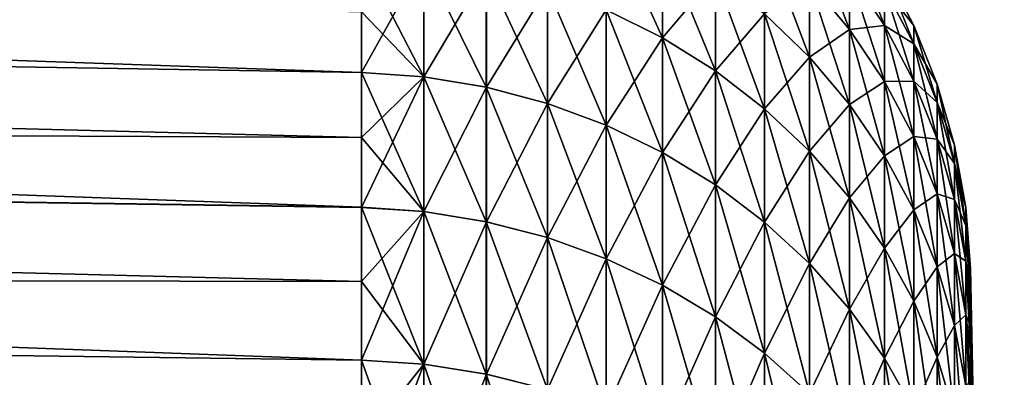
# Model space of a CAD drawing. Header units: metres. Extents: x -2 to 78, y -85 to 85.
# Tile 245 of 256: x 29.076 to 31.435, y -26.181 to -25.323. Entities that reach past the tile are written whole.
import ezdxf

# ---------------------------------------------------------------- set-up
doc = ezdxf.new("R2010")
doc.units = ezdxf.units.M
doc.layers.add('solid_20004802', color=7, linetype='CONTINUOUS')

msp = doc.modelspace()

# ---------------------------------------------------------------- linework, layer by layer
at = {"layer": 'solid_20004802'}
for points in [[(13.349999, -24.870661, -4.829595), (29.895054, -25.304159, -4.715791), (29.895052, -25.44948, -5.089942)], [(13.349999, -25.176878, -5.592137), (13.349999, -24.870661, -4.829595), (29.895052, -25.44948, -5.089942)], [(30.481522, -25.299582, -4.293602), (30.481525, -25.067524, -3.533678), (30.616251, -25.366344, -4.271031)], [(30.481525, -25.067524, -3.533678), (30.616255, -25.135508, -3.515102), (30.616251, -25.366344, -4.271031)], [(30.968365, -25.231211, -2.687604), (30.968369, -25.094414, -1.926451), (31.064352, -25.346605, -2.663315)], [(30.968369, -25.094414, -1.926451), (31.064356, -25.211042, -1.909041), (31.064352, -25.346605, -2.663315)], [(31.064356, -25.211042, -1.909041), (31.064358, -25.120403, -1.14806), (31.147911, -25.336683, -1.890285)], [(31.064358, -25.120403, -1.14806), (31.147913, -25.246935, -1.136781), (31.147911, -25.336683, -1.890285)], [(30.481544, -25.299582, 4.29387), (30.616274, -25.366344, 4.271299), (30.616274, -25.135508, 3.51537)], [(30.616251, -25.366344, -4.271031), (30.616255, -25.135508, -3.515102), (30.743155, -25.445686, -4.244208)], [(30.616255, -25.135508, -3.515102), (30.743158, -25.216297, -3.493026), (30.743155, -25.445686, -4.244208)], [(30.616274, -25.135508, 3.51537), (30.616274, -25.366344, 4.271299), (30.743177, -25.216297, 3.493294)], [(30.860931, -25.309067, -3.467678), (30.860933, -25.125921, -2.709767), (30.968363, -25.412859, -3.439317)], [(30.860933, -25.125921, -2.709767), (30.968365, -25.231211, -2.687604), (30.968363, -25.412859, -3.439317)], [(13.349999, -25.176846, 5.592172), (29.895073, -25.605865, 5.459715), (29.895073, -25.44952, 5.090037)], [(13.349999, -25.176846, 5.592172), (13.349999, -25.527302, 6.335423), (29.895073, -25.605865, 5.459715)], [(13.349999, -25.176846, 5.592172), (29.895073, -25.44952, 5.090037), (29.895073, -25.304195, 4.715889)], [(13.349999, -25.176878, -5.592137), (29.895052, -25.44948, -5.089942), (29.89505, -25.605824, -5.459621)], [(13.349999, -25.176878, -5.592137), (29.89505, -25.605824, -5.459621), (29.895048, -25.773054, -5.824505)], [(13.349999, -25.52734, -6.335383), (13.349999, -25.176878, -5.592137), (29.895048, -25.773054, -5.824505)], [(29.895054, -25.169991, -4.337499), (30.044531, -25.180933, -4.333713), (30.044527, -25.460186, -5.085512)], [(29.895054, -25.304159, -4.715791), (29.895054, -25.169991, -4.337499), (30.044527, -25.460186, -5.085512)], [(29.895073, -25.44952, 5.090037), (30.044554, -25.460186, 5.085783), (30.044554, -25.180933, 4.333983)], [(29.895073, -25.304195, 4.715889), (29.895073, -25.44952, 5.090037), (30.044554, -25.180933, 4.333983)], [(30.044527, -25.460186, -5.085512), (30.044531, -25.180933, -4.333713), (30.194181, -25.485094, -5.07541)], [(30.044531, -25.180933, -4.333713), (30.194185, -25.206396, -4.325104), (30.194181, -25.485094, -5.07541)], [(30.044554, -25.180933, 4.333983), (30.044554, -25.460186, 5.085783), (30.194208, -25.206396, 4.325375)], [(30.044554, -25.460186, 5.085783), (30.194208, -25.485094, 5.075681), (30.194208, -25.206396, 4.325375)], [(30.194181, -25.485094, -5.07541), (30.194185, -25.206396, -4.325104), (30.340345, -25.523916, -5.059667)], [(30.194185, -25.206396, -4.325104), (30.340349, -25.246082, -4.311688), (30.340345, -25.523916, -5.059667)], [(30.194208, -25.206396, 4.325375), (30.194208, -25.485094, 5.075681), (30.340372, -25.246082, 4.311957)], [(30.96838, -25.231211, 2.687871), (31.064367, -25.346605, 2.663581), (31.064365, -25.211042, 1.909307)], [(31.064352, -25.346605, -2.663315), (31.064356, -25.211042, -1.909041), (31.147907, -25.470913, -2.637149)], [(31.064356, -25.211042, -1.909041), (31.147911, -25.336683, -1.890285), (31.147907, -25.470913, -2.637149)], [(31.064365, -25.211042, 1.909307), (31.147921, -25.336683, 1.89055), (31.147919, -25.246935, 1.137046)], [(31.064365, -25.211042, 1.909307), (31.064367, -25.346605, 2.663581), (31.147921, -25.336683, 1.89055)], [(31.147913, -25.246935, -1.136781), (31.147915, -25.201982, -0.379283), (31.21818, -25.381241, -1.124808)], [(31.147915, -25.201982, -0.379283), (31.218182, -25.336761, -0.375287), (31.21818, -25.381241, -1.124808)], [(31.147915, -25.201982, -0.379283), (31.147919, -25.201982, 0.379548), (31.218182, -25.336761, -0.375287)], [(31.147919, -25.201982, 0.379548), (31.218184, -25.336761, 0.375552), (31.218182, -25.336761, -0.375287)], [(31.147919, -25.201982, 0.379548), (31.147919, -25.246935, 1.137046), (31.218184, -25.336761, 0.375552)], [(30.616274, -25.366344, 4.271299), (30.743177, -25.445686, 4.244475), (30.743177, -25.216297, 3.493294)], [(30.743155, -25.445686, -4.244208), (30.743158, -25.216297, -3.493026), (30.860928, -25.536789, -4.213408)], [(30.743158, -25.216297, -3.493026), (30.860931, -25.309067, -3.467678), (30.860928, -25.536789, -4.213408)], [(30.743177, -25.216297, 3.493294), (30.743177, -25.445686, 4.244475), (30.860949, -25.309067, 3.467945)], [(30.860949, -25.309067, 3.467945), (30.96838, -25.412859, 3.439583), (30.96838, -25.231211, 2.687871)], [(30.968363, -25.412859, -3.439317), (30.968365, -25.231211, -2.687604), (31.06435, -25.526611, -3.408234)], [(30.968365, -25.231211, -2.687604), (31.064352, -25.346605, -2.663315), (31.06435, -25.526611, -3.408234)], [(30.96838, -25.231211, 2.687871), (30.96838, -25.412859, 3.439583), (31.064367, -25.346605, 2.663581)], [(30.194208, -25.485094, 5.075681), (30.340372, -25.523916, 5.059937), (30.340372, -25.246082, 4.311957)], [(30.340345, -25.523916, -5.059667), (30.340349, -25.246082, -4.311688), (30.481518, -25.57625, -5.038443)], [(30.340349, -25.246082, -4.311688), (30.481522, -25.299582, -4.293602), (30.481518, -25.57625, -5.038443)], [(30.340372, -25.246082, 4.311957), (30.340372, -25.523916, 5.059937), (30.481544, -25.299582, 4.29387)], [(31.147911, -25.336683, -1.890285), (31.147913, -25.246935, -1.136781), (31.218178, -25.470045, -1.870377)], [(31.147913, -25.246935, -1.136781), (31.21818, -25.381241, -1.124808), (31.218178, -25.470045, -1.870377)], [(31.147919, -25.246935, 1.137046), (31.218185, -25.381241, 1.125073), (31.218184, -25.336761, 0.375552)], [(31.147919, -25.246935, 1.137046), (31.147921, -25.336683, 1.89055), (31.218185, -25.381241, 1.125073)], [(29.895052, -25.44948, -5.089942), (29.895054, -25.304159, -4.715791), (30.044527, -25.460186, -5.085512)], [(30.340372, -25.523916, 5.059937), (30.481544, -25.57625, 5.038712), (30.481544, -25.299582, 4.29387)], [(30.481518, -25.57625, -5.038443), (30.481522, -25.299582, -4.293602), (30.616249, -25.641558, -5.011957)], [(30.481522, -25.299582, -4.293602), (30.616251, -25.366344, -4.271031), (30.616249, -25.641558, -5.011957)], [(30.481544, -25.299582, 4.29387), (30.481544, -25.57625, 5.038712), (30.616274, -25.366344, 4.271299)], [(30.743177, -25.445686, 4.244475), (30.86095, -25.536789, 4.213675), (30.860949, -25.309067, 3.467945)], [(30.860928, -25.536789, -4.213408), (30.860931, -25.309067, -3.467678), (30.968359, -25.63872, -4.178948)], [(30.860931, -25.309067, -3.467678), (30.968363, -25.412859, -3.439317), (30.968359, -25.63872, -4.178948)], [(30.860949, -25.309067, 3.467945), (30.86095, -25.536789, 4.213675), (30.96838, -25.412859, 3.439583)], [(30.96838, -25.412859, 3.439583), (31.064367, -25.526611, 3.4085), (31.064367, -25.346605, 2.663581)], [(31.06435, -25.526611, -3.408234), (31.064352, -25.346605, -2.663315), (31.147905, -25.649151, -3.37475)], [(31.064352, -25.346605, -2.663315), (31.147907, -25.470913, -2.637149), (31.147905, -25.649151, -3.37475)], [(31.064367, -25.346605, 2.663581), (31.147923, -25.470913, 2.637415), (31.147921, -25.336683, 1.89055)], [(31.064367, -25.346605, 2.663581), (31.064367, -25.526611, 3.4085), (31.147923, -25.470913, 2.637415)], [(31.147907, -25.470913, -2.637149), (31.147911, -25.336683, -1.890285), (31.218174, -25.602861, -2.609376)], [(31.147911, -25.336683, -1.890285), (31.218178, -25.470045, -1.870377), (31.218174, -25.602861, -2.609376)], [(31.147921, -25.336683, 1.89055), (31.218187, -25.470045, 1.870642), (31.218185, -25.381241, 1.125073)], [(31.147921, -25.336683, 1.89055), (31.147923, -25.470913, 2.637415), (31.218187, -25.470045, 1.870642)], [(31.21818, -25.381241, -1.124808), (31.218182, -25.336761, -0.375287), (31.274433, -25.521944, -1.112264)], [(31.218182, -25.336761, -0.375287), (31.274437, -25.477959, -0.371101), (31.274433, -25.521944, -1.112264)], [(31.218182, -25.336761, -0.375287), (31.218184, -25.336761, 0.375552), (31.274437, -25.477959, -0.371101)], [(31.218184, -25.336761, 0.375552), (31.274439, -25.477959, 0.371366), (31.274437, -25.477959, -0.371101)], [(31.218184, -25.336761, 0.375552), (31.218185, -25.381241, 1.125073), (31.274439, -25.477959, 0.371366)], [(30.481544, -25.57625, 5.038712), (30.616276, -25.641558, 5.012225), (30.616274, -25.366344, 4.271299)], [(30.616249, -25.641558, -5.011957), (30.616251, -25.366344, -4.271031), (30.743151, -25.719172, -4.980481)], [(30.616251, -25.366344, -4.271031), (30.743155, -25.445686, -4.244208), (30.743151, -25.719172, -4.980481)], [(30.616274, -25.366344, 4.271299), (30.616276, -25.641558, 5.012225), (30.743177, -25.445686, 4.244475)], [(31.218178, -25.470045, -1.870377), (31.21818, -25.381241, -1.124808), (31.274431, -25.609756, -1.84952)], [(31.21818, -25.381241, -1.124808), (31.274433, -25.521944, -1.112264), (31.274431, -25.609756, -1.84952)], [(31.218185, -25.381241, 1.125073), (31.274441, -25.521944, 1.112529), (31.274439, -25.477959, 0.371366)], [(31.218185, -25.381241, 1.125073), (31.218187, -25.470045, 1.870642), (31.274441, -25.521944, 1.112529)], [(30.86095, -25.536789, 4.213675), (30.968382, -25.63872, 4.179214), (30.96838, -25.412859, 3.439583)], [(30.968359, -25.63872, -4.178948), (30.968363, -25.412859, -3.439317), (31.064346, -25.750431, -4.141181)], [(30.968363, -25.412859, -3.439317), (31.06435, -25.526611, -3.408234), (31.064346, -25.750431, -4.141181)], [(30.96838, -25.412859, 3.439583), (30.968382, -25.63872, 4.179214), (31.064367, -25.526611, 3.4085)], [(29.89505, -25.605824, -5.459621), (29.895052, -25.44948, -5.089942), (30.044523, -25.783485, -5.819448)], [(29.895052, -25.44948, -5.089942), (30.044527, -25.460186, -5.085512), (30.044523, -25.783485, -5.819448)], [(29.895073, -25.44952, 5.090037), (29.895073, -25.605865, 5.459715), (30.044554, -25.460186, 5.085783)], [(30.616276, -25.641558, 5.012225), (30.743177, -25.719172, 4.980748), (30.743177, -25.445686, 4.244475)], [(30.743151, -25.719172, -4.980481), (30.743155, -25.445686, -4.244208), (30.860924, -25.80829, -4.944338)], [(30.743155, -25.445686, -4.244208), (30.860928, -25.536789, -4.213408), (30.860924, -25.80829, -4.944338)], [(30.743177, -25.445686, 4.244475), (30.743177, -25.719172, 4.980748), (30.86095, -25.536789, 4.213675)], [(29.895073, -25.7731, 5.824598), (30.044554, -25.783485, 5.81972), (30.044554, -25.460186, 5.085783)], [(29.895073, -25.605865, 5.459715), (29.895073, -25.7731, 5.824598), (30.044554, -25.460186, 5.085783)], [(30.044523, -25.783485, -5.819448), (30.044527, -25.460186, -5.085512), (30.194178, -25.807753, -5.807889)], [(30.044527, -25.460186, -5.085512), (30.194181, -25.485094, -5.07541), (30.194178, -25.807753, -5.807889)], [(30.044554, -25.460186, 5.085783), (30.044554, -25.783485, 5.81972), (30.194208, -25.485094, 5.075681)], [(31.064367, -25.526611, 3.4085), (31.147923, -25.649151, 3.375016), (31.147923, -25.470913, 2.637415)], [(31.147905, -25.649151, -3.37475), (31.147907, -25.470913, -2.637149), (31.218172, -25.779222, -3.339209)], [(31.147907, -25.470913, -2.637149), (31.218174, -25.602861, -2.609376), (31.218172, -25.779222, -3.339209)], [(31.147923, -25.470913, 2.637415), (31.218187, -25.602861, 2.609641), (31.218187, -25.470045, 1.870642)], [(31.147923, -25.470913, 2.637415), (31.147923, -25.649151, 3.375016), (31.218187, -25.602861, 2.609641)], [(31.218174, -25.602861, -2.609376), (31.218178, -25.470045, -1.870377), (31.274429, -25.741093, -2.580279)], [(31.218178, -25.470045, -1.870377), (31.274431, -25.609756, -1.84952), (31.274429, -25.741093, -2.580279)], [(31.218187, -25.470045, 1.870642), (31.274441, -25.609756, 1.849785), (31.274441, -25.521944, 1.112529)], [(31.218187, -25.470045, 1.870642), (31.218187, -25.602861, 2.609641), (31.274441, -25.609756, 1.849785)], [(30.044554, -25.783485, 5.81972), (30.194208, -25.807753, 5.80816), (30.194208, -25.485094, 5.075681)], [(30.194178, -25.807753, -5.807889), (30.194181, -25.485094, -5.07541), (30.340342, -25.845572, -5.789874)], [(30.194181, -25.485094, -5.07541), (30.340345, -25.523916, -5.059667), (30.340342, -25.845572, -5.789874)], [(30.194208, -25.485094, 5.075681), (30.194208, -25.807753, 5.80816), (30.340372, -25.523916, 5.059937)], [(31.274433, -25.521944, -1.112264), (31.274437, -25.477959, -0.371101), (31.316099, -25.667595, -1.09928)], [(31.274437, -25.477959, -0.371101), (31.316101, -25.624125, -0.366768), (31.316099, -25.667595, -1.09928)], [(31.274437, -25.477959, -0.371101), (31.274439, -25.477959, 0.371366), (31.316101, -25.624125, -0.366768)], [(31.274439, -25.477959, 0.371366), (31.316103, -25.624125, 0.367033), (31.316101, -25.624125, -0.366768)], [(31.274439, -25.477959, 0.371366), (31.274441, -25.521944, 1.112529), (31.316103, -25.624125, 0.367033)], [(13.349999, -25.527302, 6.335423), (29.895073, -25.951071, 6.184364), (29.895073, -25.7731, 5.824598)], [(13.349999, -25.527302, 6.335423), (13.349999, -25.920794, 7.056816), (29.895073, -25.951071, 6.184364)], [(13.349999, -25.527302, 6.335423), (29.895073, -25.7731, 5.824598), (29.895073, -25.605865, 5.459715)], [(13.349999, -25.52734, -6.335383), (29.895048, -25.773054, -5.824505), (29.895046, -25.951023, -6.184273)], [(13.349999, -25.52734, -6.335383), (29.895046, -25.951023, -6.184273), (29.895044, -26.139576, -6.53861)], [(13.349999, -25.920834, -7.056771), (13.349999, -25.52734, -6.335383), (29.895044, -26.139576, -6.53861)], [(30.194208, -25.807753, 5.80816), (30.340372, -25.845572, 5.790143), (30.340372, -25.523916, 5.059937)], [(30.340342, -25.845572, -5.789874), (30.340345, -25.523916, -5.059667), (30.481514, -25.896557, -5.765587)], [(30.340345, -25.523916, -5.059667), (30.481518, -25.57625, -5.038443), (30.481514, -25.896557, -5.765587)], [(30.340372, -25.523916, 5.059937), (30.340372, -25.845572, 5.790143), (30.481544, -25.57625, 5.038712)], [(30.743177, -25.719172, 4.980748), (30.86095, -25.80829, 4.944605), (30.86095, -25.536789, 4.213675)], [(30.860924, -25.80829, -4.944338), (30.860928, -25.536789, -4.213408), (30.968355, -25.908001, -4.9039)], [(30.860928, -25.536789, -4.213408), (30.968359, -25.63872, -4.178948), (30.968355, -25.908001, -4.9039)], [(30.86095, -25.536789, 4.213675), (30.86095, -25.80829, 4.944605), (30.968382, -25.63872, 4.179214)], [(30.968382, -25.63872, 4.179214), (31.064367, -25.750431, 4.141447), (31.064367, -25.526611, 3.4085)], [(31.064346, -25.750431, -4.141181), (31.06435, -25.526611, -3.408234), (31.147902, -25.870771, -4.100497)], [(31.06435, -25.526611, -3.408234), (31.147905, -25.649151, -3.37475), (31.147902, -25.870771, -4.100497)], [(31.064367, -25.526611, 3.4085), (31.064367, -25.750431, 4.141447), (31.147923, -25.649151, 3.375016)], [(31.274431, -25.609756, -1.84952), (31.274433, -25.521944, -1.112264), (31.316097, -25.754383, -1.82793)], [(31.274433, -25.521944, -1.112264), (31.316099, -25.667595, -1.09928), (31.316097, -25.754383, -1.82793)], [(31.274441, -25.521944, 1.112529), (31.316105, -25.667595, 1.099544), (31.316103, -25.624125, 0.367033)], [(31.274441, -25.521944, 1.112529), (31.274441, -25.609756, 1.849785), (31.316105, -25.667595, 1.099544)], [(30.340372, -25.845572, 5.790143), (30.481544, -25.896557, 5.765855), (30.481544, -25.57625, 5.038712)], [(30.481514, -25.896557, -5.765587), (30.481518, -25.57625, -5.038443), (30.616245, -25.96018, -5.735278)], [(30.481518, -25.57625, -5.038443), (30.616249, -25.641558, -5.011957), (30.616245, -25.96018, -5.735278)], [(30.481544, -25.57625, 5.038712), (30.481544, -25.896557, 5.765855), (30.616276, -25.641558, 5.012225)], [(29.895048, -25.773054, -5.824505), (29.89505, -25.605824, -5.459621), (30.044523, -25.783485, -5.819448)], [(31.147923, -25.649151, 3.375016), (31.218189, -25.779222, 3.339474), (31.218187, -25.602861, 2.609641)], [(31.218172, -25.779222, -3.339209), (31.218174, -25.602861, -2.609376), (31.274426, -25.915487, -3.301975)], [(31.218174, -25.602861, -2.609376), (31.274429, -25.741093, -2.580279), (31.274426, -25.915487, -3.301975)], [(31.218187, -25.602861, 2.609641), (31.274443, -25.741093, 2.580544), (31.274441, -25.609756, 1.849785)], [(31.218187, -25.602861, 2.609641), (31.218189, -25.779222, 3.339474), (31.274443, -25.741093, 2.580544)], [(31.274429, -25.741093, -2.580279), (31.274431, -25.609756, -1.84952), (31.316093, -25.884186, -2.550159)], [(31.274431, -25.609756, -1.84952), (31.316097, -25.754383, -1.82793), (31.316093, -25.884186, -2.550159)], [(31.274441, -25.609756, 1.849785), (31.316107, -25.754383, 1.828195), (31.316105, -25.667595, 1.099544)], [(31.274441, -25.609756, 1.849785), (31.274443, -25.741093, 2.580544), (31.316107, -25.754383, 1.828195)], [(30.86095, -25.80829, 4.944605), (30.968382, -25.908001, 4.904166), (30.968382, -25.63872, 4.179214)], [(30.968355, -25.908001, -4.9039), (30.968359, -25.63872, -4.178948), (31.064342, -26.017277, -4.859582)], [(30.968359, -25.63872, -4.178948), (31.064346, -25.750431, -4.141181), (31.064342, -26.017277, -4.859582)], [(30.968382, -25.63872, 4.179214), (30.968382, -25.908001, 4.904166), (31.064367, -25.750431, 4.141447)], [(31.316099, -25.667595, -1.09928), (31.316101, -25.624125, -0.366768), (31.342747, -25.8167, -1.085988)], [(31.316101, -25.624125, -0.366768), (31.342749, -25.773754, -0.362332), (31.342747, -25.8167, -1.085988)], [(31.316101, -25.624125, -0.366768), (31.316103, -25.624125, 0.367033), (31.342749, -25.773754, -0.362332)], [(31.316103, -25.624125, 0.367033), (31.342751, -25.773754, 0.362596), (31.342749, -25.773754, -0.362332)], [(31.316103, -25.624125, 0.367033), (31.316105, -25.667595, 1.099544), (31.342751, -25.773754, 0.362596)], [(30.481544, -25.896557, 5.765855), (30.616276, -25.96018, 5.735546), (30.616276, -25.641558, 5.012225)], [(30.616245, -25.96018, -5.735278), (30.616249, -25.641558, -5.011957), (30.743147, -26.035793, -5.699259)], [(30.616249, -25.641558, -5.011957), (30.743151, -25.719172, -4.980481), (30.743147, -26.035793, -5.699259)], [(30.616276, -25.641558, 5.012225), (30.616276, -25.96018, 5.735546), (30.743177, -25.719172, 4.980748)], [(31.064367, -25.750431, 4.141447), (31.147924, -25.870771, 4.100762), (31.147923, -25.649151, 3.375016)], [(31.147902, -25.870771, -4.100497), (31.147905, -25.649151, -3.37475), (31.218168, -25.998508, -4.057312)], [(31.147905, -25.649151, -3.37475), (31.218172, -25.779222, -3.339209), (31.218168, -25.998508, -4.057312)], [(31.147923, -25.649151, 3.375016), (31.147924, -25.870771, 4.100762), (31.218189, -25.779222, 3.339474)], [(31.316097, -25.754383, -1.82793), (31.316099, -25.667595, -1.09928), (31.342743, -25.902439, -1.805828)], [(31.316099, -25.667595, -1.09928), (31.342747, -25.8167, -1.085988), (31.342743, -25.902439, -1.805828)], [(31.316105, -25.667595, 1.099544), (31.342752, -25.8167, 1.086252), (31.342751, -25.773754, 0.362596)], [(31.316105, -25.667595, 1.099544), (31.316107, -25.754383, 1.828195), (31.342752, -25.8167, 1.086252)], [(30.616276, -25.96018, 5.735546), (30.743177, -26.035793, 5.699527), (30.743177, -25.719172, 4.980748)], [(30.743147, -26.035793, -5.699259), (30.743151, -25.719172, -4.980481), (30.86092, -26.122614, -5.657901)], [(30.743151, -25.719172, -4.980481), (30.860924, -25.80829, -4.944338), (30.86092, -26.122614, -5.657901)], [(30.743177, -25.719172, 4.980748), (30.743177, -26.035793, 5.699527), (30.86095, -25.80829, 4.944605)], [(30.968382, -25.908001, 4.904166), (31.064369, -26.017277, 4.859848), (31.064367, -25.750431, 4.141447)], [(31.064342, -26.017277, -4.859582), (31.064346, -25.750431, -4.141181), (31.147898, -26.134996, -4.81184)], [(31.064346, -25.750431, -4.141181), (31.147902, -25.870771, -4.100497), (31.147898, -26.134996, -4.81184)], [(31.064367, -25.750431, 4.141447), (31.064369, -26.017277, 4.859848), (31.147924, -25.870771, 4.100762)], [(31.218189, -25.779222, 3.339474), (31.274443, -25.915487, 3.302239), (31.274443, -25.741093, 2.580544)], [(31.274426, -25.915487, -3.301975), (31.274429, -25.741093, -2.580279), (31.316092, -26.056543, -3.263431)], [(31.274429, -25.741093, -2.580279), (31.316093, -25.884186, -2.550159), (31.316092, -26.056543, -3.263431)], [(31.274443, -25.741093, 2.580544), (31.316107, -25.884186, 2.550424), (31.316107, -25.754383, 1.828195)], [(31.274443, -25.741093, 2.580544), (31.274443, -25.915487, 3.302239), (31.316107, -25.884186, 2.550424)], [(31.316093, -25.884186, -2.550159), (31.316097, -25.754383, -1.82793), (31.342741, -26.030672, -2.519325)], [(31.316097, -25.754383, -1.82793), (31.342743, -25.902439, -1.805828), (31.342741, -26.030672, -2.519325)], [(31.316107, -25.754383, 1.828195), (31.342752, -25.902439, 1.806093), (31.342752, -25.8167, 1.086252)], [(31.316107, -25.754383, 1.828195), (31.316107, -25.884186, 2.550424), (31.342752, -25.902439, 1.806093)], [(29.895046, -25.951023, -6.184273), (29.895048, -25.773054, -5.824505), (30.044519, -26.149694, -6.532944)], [(29.895048, -25.773054, -5.824505), (30.044523, -25.783485, -5.819448), (30.044519, -26.149694, -6.532944)], [(29.895073, -25.7731, 5.824598), (29.895073, -25.951071, 6.184364), (30.044554, -25.783485, 5.81972)], [(31.147924, -25.870771, 4.100762), (31.218189, -25.998508, 4.057577), (31.218189, -25.779222, 3.339474)], [(31.218168, -25.998508, -4.057312), (31.218172, -25.779222, -3.339209), (31.274422, -26.132328, -4.012071)], [(31.218172, -25.779222, -3.339209), (31.274426, -25.915487, -3.301975), (31.274422, -26.132328, -4.012071)], [(31.218189, -25.779222, 3.339474), (31.218189, -25.998508, 4.057577), (31.274443, -25.915487, 3.302239)], [(31.354048, -25.94179, -0.727802), (31.342747, -25.8167, -1.085988), (31.342749, -25.773754, -0.362332)], [(31.354048, -25.919838, 0.001616), (31.342749, -25.773754, -0.362332), (31.342751, -25.773754, 0.362596)], [(31.354048, -25.925304, -0.363259), (31.354048, -25.94179, -0.727802), (31.342749, -25.773754, -0.362332)], [(31.354048, -25.919838, 0.001616), (31.354048, -25.925304, -0.363259), (31.342749, -25.773754, -0.362332)], [(31.354048, -25.925394, 0.366489), (31.342751, -25.773754, 0.362596), (31.342752, -25.8167, 1.086252)], [(31.354048, -25.925394, 0.366489), (31.354048, -25.919838, 0.001616), (31.342751, -25.773754, 0.362596)], [(29.895073, -26.139626, 6.538699), (30.044554, -26.149694, 6.533215), (30.044554, -25.783485, 5.81972)], [(29.895073, -25.951071, 6.184364), (29.895073, -26.139626, 6.538699), (30.044554, -25.783485, 5.81972)], [(30.044519, -26.149694, -6.532944), (30.044523, -25.783485, -5.819448), (30.194174, -26.173235, -6.519967)], [(30.044523, -25.783485, -5.819448), (30.194178, -25.807753, -5.807889), (30.194174, -26.173235, -6.519967)], [(30.044554, -25.783485, 5.81972), (30.044554, -26.149694, 6.533215), (30.194208, -25.807753, 5.80816)], [(30.044554, -26.149694, 6.533215), (30.194208, -26.173235, 6.520237), (30.194208, -25.807753, 5.80816)], [(30.194174, -26.173235, -6.519967), (30.194178, -25.807753, -5.807889), (30.340338, -26.209921, -6.499743)], [(30.194178, -25.807753, -5.807889), (30.340342, -25.845572, -5.789874), (30.340338, -26.209921, -6.499743)], [(30.194208, -25.807753, 5.80816), (30.194208, -26.173235, 6.520237), (30.340372, -25.845572, 5.790143)], [(30.743177, -26.035793, 5.699527), (30.86095, -26.122614, 5.658167), (30.86095, -25.80829, 4.944605)], [(30.86092, -26.122614, -5.657901), (30.860924, -25.80829, -4.944338), (30.968351, -26.219755, -5.611627)], [(30.860924, -25.80829, -4.944338), (30.968355, -25.908001, -4.9039), (30.968351, -26.219755, -5.611627)], [(30.86095, -25.80829, 4.944605), (30.86095, -26.122614, 5.658167), (30.968382, -25.908001, 4.904166)], [(31.35405, -26.007746, -1.454564), (31.342743, -25.902439, -1.805828), (31.342747, -25.8167, -1.085988)], [(31.354048, -25.969278, -1.091681), (31.35405, -26.007746, -1.454564), (31.342747, -25.8167, -1.085988)], [(31.354048, -25.94179, -0.727802), (31.354048, -25.969278, -1.091681), (31.342747, -25.8167, -1.085988)], [(31.354048, -25.969547, 1.094901), (31.342752, -25.8167, 1.086252), (31.342752, -25.902439, 1.806093)], [(31.354048, -25.941969, 0.731029), (31.354048, -25.925394, 0.366489), (31.342752, -25.8167, 1.086252)], [(31.354048, -25.969547, 1.094901), (31.354048, -25.941969, 0.731029), (31.342752, -25.8167, 1.086252)], [(30.194208, -26.173235, 6.520237), (30.340372, -26.209921, 6.500012), (30.340372, -25.845572, 5.790143)], [(30.340338, -26.209921, -6.499743), (30.340342, -25.845572, -5.789874), (30.48151, -26.259377, -6.472478)], [(30.340342, -25.845572, -5.789874), (30.481514, -25.896557, -5.765587), (30.48151, -26.259377, -6.472478)], [(30.340372, -25.845572, 5.790143), (30.340372, -26.209921, 6.500012), (30.481544, -25.896557, 5.765855)], [(31.064369, -26.017277, 4.859848), (31.147924, -26.134996, 4.812105), (31.147924, -25.870771, 4.100762)], [(31.147898, -26.134996, -4.81184), (31.147902, -25.870771, -4.100497), (31.218164, -26.259951, -4.761164)], [(31.147902, -25.870771, -4.100497), (31.218168, -25.998508, -4.057312), (31.218164, -26.259951, -4.761164)], [(31.147924, -25.870771, 4.100762), (31.147924, -26.134996, 4.812105), (31.218189, -25.998508, 4.057577)], [(30.340372, -26.209921, 6.500012), (30.481544, -26.259377, 6.472747), (30.481544, -25.896557, 5.765855)], [(30.48151, -26.259377, -6.472478), (30.481514, -25.896557, -5.765587), (30.61624, -26.321095, -6.438454)], [(30.481514, -25.896557, -5.765587), (30.616245, -25.96018, -5.735278), (30.61624, -26.321095, -6.438454)], [(30.481544, -25.896557, 5.765855), (30.481544, -26.259377, 6.472747), (30.616276, -25.96018, 5.735546)], [(31.274443, -25.915487, 3.302239), (31.316109, -26.056543, 3.263695), (31.316107, -25.884186, 2.550424)], [(31.316092, -26.056543, -3.263431), (31.316093, -25.884186, -2.550159), (31.342737, -26.200947, -3.223973)], [(31.316093, -25.884186, -2.550159), (31.342741, -26.030672, -2.519325), (31.342737, -26.200947, -3.223973)], [(31.316107, -25.884186, 2.550424), (31.342754, -26.030672, 2.51959), (31.342752, -25.902439, 1.806093)], [(31.316107, -25.884186, 2.550424), (31.316109, -26.056543, 3.263695), (31.342754, -26.030672, 2.51959)], [(13.349999, -25.920794, 7.056816), (29.895071, -26.338598, 6.88729), (29.895073, -26.139626, 6.538699)], [(13.349999, -25.920794, 7.056816), (13.349999, -26.355963, 7.75386), (29.895071, -26.338598, 6.88729)], [(13.349999, -25.920794, 7.056816), (29.895073, -26.139626, 6.538699), (29.895073, -25.951071, 6.184364)], [(13.349999, -25.920834, -7.056771), (29.895044, -26.139576, -6.53861), (29.895042, -26.338547, -6.887203)], [(13.349999, -25.920834, -7.056771), (29.895042, -26.338547, -6.887203), (29.895041, -26.54776, -7.229747)], [(13.349999, -26.356005, -7.75381), (13.349999, -25.920834, -7.056771), (29.895041, -26.54776, -7.229747)], [(30.86095, -26.122614, 5.658167), (30.968382, -26.219755, 5.611893), (30.968382, -25.908001, 4.904166)], [(30.968351, -26.219755, -5.611627), (30.968355, -25.908001, -4.9039), (31.064339, -26.326214, -5.560913)], [(30.968355, -25.908001, -4.9039), (31.064342, -26.017277, -4.859582), (31.064339, -26.326214, -5.560913)], [(30.968382, -25.908001, 4.904166), (30.968382, -26.219755, 5.611893), (31.064369, -26.017277, 4.859848)], [(31.218189, -25.998508, 4.057577), (31.274445, -26.132328, 4.012336), (31.274443, -25.915487, 3.302239)], [(31.274422, -26.132328, -4.012071), (31.274426, -25.915487, -3.301975), (31.316088, -26.270855, -3.965239)], [(31.274426, -25.915487, -3.301975), (31.316092, -26.056543, -3.263431), (31.316088, -26.270855, -3.965239)], [(31.274443, -25.915487, 3.302239), (31.274445, -26.132328, 4.012336), (31.316109, -26.056543, 3.263695)], [(31.35405, -26.117462, -2.176018), (31.342741, -26.030672, -2.519325), (31.342743, -25.902439, -1.805828)], [(31.35405, -26.057156, -1.81612), (31.35405, -26.117462, -2.176018), (31.342743, -25.902439, -1.805828)], [(31.35405, -26.007746, -1.454564), (31.35405, -26.057156, -1.81612), (31.342743, -25.902439, -1.805828)], [(31.354048, -26.0576, 1.819318), (31.342752, -25.902439, 1.806093), (31.342754, -26.030672, 2.51959)], [(31.354048, -26.008102, 1.457774), (31.354048, -25.969547, 1.094901), (31.342752, -25.902439, 1.806093)], [(31.354048, -26.0576, 1.819318), (31.354048, -26.008102, 1.457774), (31.342752, -25.902439, 1.806093)], [(31.435064, -29.941954), (31.354048, -25.925304, -0.363259), (31.354048, -25.919838, 0.001616)], [(31.435064, -29.941954), (31.354048, -25.919838, 0.001616), (31.354048, -25.925394, 0.366489)], [(31.435064, -29.956656, -0.486533), (31.354048, -25.94179, -0.727802), (31.354048, -25.925304, -0.363259)], [(31.435064, -29.956656, -0.486533), (31.354048, -25.925304, -0.363259), (31.435064, -29.941954)], [(31.435064, -29.956656, 0.486533), (31.354048, -25.925394, 0.366489), (31.354048, -25.941969, 0.731029)], [(31.435064, -29.941954), (31.354048, -25.925394, 0.366489), (31.435064, -29.956656, 0.486533)], [(31.435064, -29.956656, -0.486533), (31.354048, -25.969278, -1.091681), (31.354048, -25.94179, -0.727802)], [(31.435064, -29.956656, 0.486533), (31.354048, -25.941969, 0.731029), (31.354048, -25.969547, 1.094901)], [(29.895044, -26.139576, -6.53861), (29.895046, -25.951023, -6.184273), (30.044519, -26.149694, -6.532944)], [(30.481544, -26.259377, 6.472747), (30.616274, -26.321095, 6.438722), (30.616276, -25.96018, 5.735546)], [(30.61624, -26.321095, -6.438454), (30.616245, -25.96018, -5.735278), (30.743143, -26.39444, -6.398019)], [(30.616245, -25.96018, -5.735278), (30.743147, -26.035793, -5.699259), (30.743143, -26.39444, -6.398019)], [(30.616276, -25.96018, 5.735546), (30.616274, -26.321095, 6.438722), (30.743177, -26.035793, 5.699527)], [(31.435064, -30.000706, -0.97129), (31.35405, -26.007746, -1.454564), (31.354048, -25.969278, -1.091681)], [(31.435064, -30.000706, -0.97129), (31.354048, -25.969278, -1.091681), (31.435064, -29.956656, -0.486533)], [(31.435064, -30.000706, 0.97129), (31.354048, -25.969547, 1.094901), (31.354048, -26.008102, 1.457774)], [(31.435064, -29.956656, 0.486533), (31.354048, -25.969547, 1.094901), (31.435064, -30.000706, 0.97129)], [(31.147924, -26.134996, 4.812105), (31.218189, -26.259951, 4.761429), (31.218189, -25.998508, 4.057577)], [(31.218164, -26.259951, -4.761164), (31.218168, -25.998508, -4.057312), (31.27442, -26.390856, -4.708075)], [(31.218168, -25.998508, -4.057312), (31.274422, -26.132328, -4.012071), (31.27442, -26.390856, -4.708075)], [(31.218189, -25.998508, 4.057577), (31.218189, -26.259951, 4.761429), (31.274445, -26.132328, 4.012336)], [(31.435064, -30.000706, 0.97129), (31.354048, -26.008102, 1.457774), (31.354048, -26.0576, 1.819318)], [(31.435064, -30.000706, -0.97129), (31.35405, -26.057156, -1.81612), (31.35405, -26.007746, -1.454564)], [(30.616274, -26.321095, 6.438722), (30.743177, -26.39444, 6.398286), (30.743177, -26.035793, 5.699527)], [(30.743143, -26.39444, -6.398019), (30.743147, -26.035793, -5.699259), (30.860916, -26.478659, -6.351589)], [(30.743147, -26.035793, -5.699259), (30.86092, -26.122614, -5.657901), (30.860916, -26.478659, -6.351589)], [(30.743177, -26.035793, 5.699527), (30.743177, -26.39444, 6.398286), (30.86095, -26.122614, 5.658167)], [(30.968382, -26.219755, 5.611893), (31.064369, -26.326214, 5.561179), (31.064369, -26.017277, 4.859848)], [(31.064339, -26.326214, -5.560913), (31.064342, -26.017277, -4.859582), (31.147894, -26.440899, -5.506281)], [(31.064342, -26.017277, -4.859582), (31.147898, -26.134996, -4.81184), (31.147894, -26.440899, -5.506281)], [(31.064369, -26.017277, 4.859848), (31.064369, -26.326214, 5.561179), (31.147924, -26.134996, 4.812105)], [(31.316109, -26.056543, 3.263695), (31.342754, -26.200947, 3.224237), (31.342754, -26.030672, 2.51959)], [(31.35405, -26.270542, -2.88953), (31.342737, -26.200947, -3.223973), (31.342741, -26.030672, -2.519325)], [(31.35405, -26.188612, -2.53393), (31.35405, -26.270542, -2.88953), (31.342741, -26.030672, -2.519325)], [(31.35405, -26.117462, -2.176018), (31.35405, -26.188612, -2.53393), (31.342741, -26.030672, -2.519325)], [(31.354048, -26.189234, 2.537096), (31.342754, -26.030672, 2.51959), (31.342754, -26.200947, 3.224237)], [(31.354048, -26.117996, 2.179201), (31.354048, -26.0576, 1.819318), (31.342754, -26.030672, 2.51959)], [(31.354048, -26.189234, 2.537096), (31.354048, -26.117996, 2.179201), (31.342754, -26.030672, 2.51959)], [(31.274445, -26.132328, 4.012336), (31.316109, -26.270855, 3.965503), (31.316109, -26.056543, 3.263695)], [(31.316088, -26.270855, -3.965239), (31.316092, -26.056543, -3.263431), (31.342735, -26.412666, -3.917295)], [(31.316092, -26.056543, -3.263431), (31.342737, -26.200947, -3.223973), (31.342735, -26.412666, -3.917295)], [(31.316109, -26.056543, 3.263695), (31.316109, -26.270855, 3.965503), (31.342754, -26.200947, 3.224237)], [(31.435064, -30.073946, 1.452503), (31.354048, -26.0576, 1.819318), (31.354048, -26.117996, 2.179201)], [(31.435064, -30.000706, 0.97129), (31.354048, -26.0576, 1.819318), (31.435064, -30.073946, 1.452503)], [(31.435064, -30.073946, -1.452503), (31.35405, -26.117462, -2.176018), (31.35405, -26.057156, -1.81612)], [(31.435064, -30.073946, -1.452503), (31.35405, -26.057156, -1.81612), (31.435064, -30.000706, -0.97129)], [(30.743177, -26.39444, 6.398286), (30.86095, -26.478659, 6.351856), (30.86095, -26.122614, 5.658167)], [(30.860916, -26.478659, -6.351589), (30.86092, -26.122614, -5.657901), (30.968348, -26.572887, -6.299642)], [(30.86092, -26.122614, -5.657901), (30.968351, -26.219755, -5.611627), (30.968348, -26.572887, -6.299642)], [(30.86095, -26.122614, 5.658167), (30.86095, -26.478659, 6.351856), (30.968382, -26.219755, 5.611893)], [(31.064369, -26.326214, 5.561179), (31.147924, -26.440899, 5.506546), (31.147924, -26.134996, 4.812105)], [(31.147894, -26.440899, -5.506281), (31.147898, -26.134996, -4.81184), (31.218161, -26.562632, -5.448292)], [(31.147898, -26.134996, -4.81184), (31.218164, -26.259951, -4.761164), (31.218161, -26.562632, -5.448292)], [(31.147924, -26.134996, 4.812105), (31.147924, -26.440899, 5.506546), (31.218189, -26.259951, 4.761429)], [(31.218189, -26.259951, 4.761429), (31.274445, -26.390856, 4.70834), (31.274445, -26.132328, 4.012336)], [(31.27442, -26.390856, -4.708075), (31.274422, -26.132328, -4.012071), (31.316084, -26.526365, -4.653118)], [(31.274422, -26.132328, -4.012071), (31.316088, -26.270855, -3.965239), (31.316084, -26.526365, -4.653118)], [(31.274445, -26.132328, 4.012336), (31.274445, -26.390856, 4.70834), (31.316109, -26.270855, 3.965503)], [(31.435064, -30.073946, 1.452503), (31.354048, -26.117996, 2.179201), (31.354048, -26.189234, 2.537096)], [(31.435064, -30.073946, -1.452503), (31.35405, -26.188612, -2.53393), (31.35405, -26.117462, -2.176018)], [(29.895042, -26.338547, -6.887203), (29.895044, -26.139576, -6.53861), (30.044516, -26.557529, -7.223491)], [(29.895044, -26.139576, -6.53861), (30.044519, -26.149694, -6.532944), (30.044516, -26.557529, -7.223491)], [(29.895073, -26.139626, 6.538699), (29.895071, -26.338598, 6.88729), (30.044554, -26.149694, 6.533215)], [(29.895071, -26.547813, 7.229832), (30.044554, -26.557529, 7.223762), (30.044554, -26.149694, 6.533215)], [(29.895071, -26.338598, 6.88729), (29.895071, -26.547813, 7.229832), (30.044554, -26.149694, 6.533215)], [(30.044516, -26.557529, -7.223491), (30.044519, -26.149694, -6.532944), (30.19417, -26.580259, -7.209143)], [(30.044519, -26.149694, -6.532944), (30.194174, -26.173235, -6.519967), (30.19417, -26.580259, -7.209143)], [(30.044554, -26.149694, 6.533215), (30.044554, -26.557529, 7.223762), (30.194208, -26.173235, 6.520237)], [(30.044554, -26.557529, 7.223762), (30.194208, -26.580259, 7.209414), (30.194208, -26.173235, 6.520237)], [(30.19417, -26.580259, -7.209143), (30.194174, -26.173235, -6.519967), (30.340334, -26.615683, -7.18678)], [(30.194174, -26.173235, -6.519967), (30.340338, -26.209921, -6.499743), (30.340334, -26.615683, -7.18678)], [(30.194208, -26.173235, 6.520237), (30.194208, -26.580259, 7.209414), (30.340372, -26.209921, 6.500012)]]:
    msp.add_3dface(points, dxfattribs=at)

doc.saveas('drawing.dxf')
